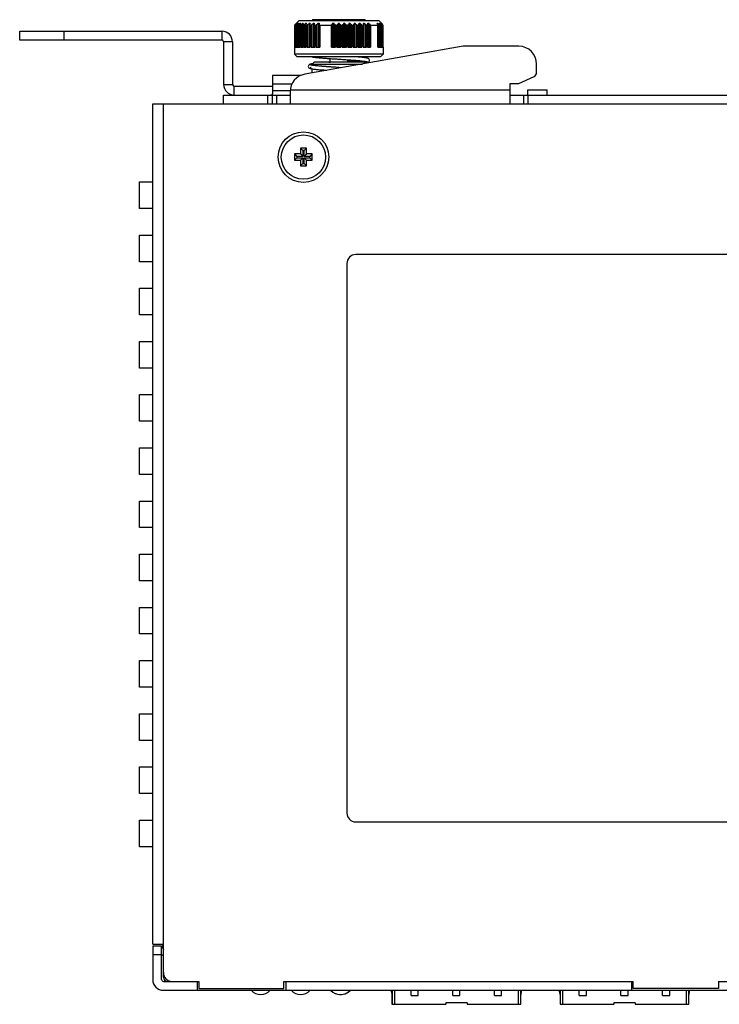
# Model space of a CAD drawing. Extents: x 879 to 1770, y -20 to 610.
# Tile 12 of 24: x 1195 to 1274, y 324 to 435. Entities that reach past the tile are written whole.
import ezdxf

# ---------------------------------------------------------------- set-up
doc = ezdxf.new("R2010")
doc.units = 0
doc.header["$LTSCALE"] = 2
doc.header["$MEASUREMENT"] = 0
for name, color, linetype in [('3105460500_DXF_CONTINU1164', 7, 'CONTINUOUS'), ('3460511900_0DXF_CONTIN1145', 7, 'CONTINUOUS'), ('3991137700_CDXF_CONTIN1141', 7, 'CONTINUOUS'), ('3991137800_BDXF_CONTIN1143', 7, 'CONTINUOUS'), ('3991138000_PDXF_CONTIN1142', 7, 'CONTINUOUS'), ('46-111-501-1DXF_CONTIN1171', 7, 'CONTINUOUS'), ('BACK_PLATE_2DXF_CONTIN1170', 7, 'CONTINUOUS'), ('LA112B-2G-PFDXF_CONTIN1174', 7, 'CONTINUOUS'), ('SNAP_2_DXF_CONTINUOUS_LINE', 7, 'CONTINUOUS')]:
    doc.layers.add(name, color=color, linetype=linetype)

msp = doc.modelspace()

# ---------------------------------------------------------------- linework, layer by layer
at = {"layer": '3105460500_DXF_CONTINU1164', "color": 7, "linetype": 'Continuous'}
for p, q in [((1226.918, 420.373), (1226.918, 419.723)), ((1226.918, 420.373), (1227.186, 420.105)), ((1227.618, 420.373), (1226.918, 420.373)), ((1227.186, 420.105), (1227.186, 419.455)), ((1227.351, 420.105), (1227.186, 420.105)), ((1227.618, 420.373), (1227.351, 420.105)), ((1227.351, 419.455), (1227.351, 420.105)), ((1227.618, 419.723), (1227.618, 420.373)), ((1226.268, 419.723), (1226.268, 419.023)), ((1226.268, 419.723), (1226.536, 419.455)), ((1226.918, 419.723), (1226.268, 419.723)), ((1226.268, 419.023), (1226.536, 419.291)), ((1226.268, 419.023), (1226.918, 419.023)), ((1226.536, 419.455), (1226.536, 419.291)), ((1227.186, 419.455), (1226.536, 419.455)), ((1226.536, 419.291), (1227.186, 419.291)), ((1226.918, 419.723), (1227.186, 419.455)), ((1226.918, 419.023), (1227.186, 419.291)), ((1226.918, 419.023), (1226.918, 418.373)), ((1227.186, 419.291), (1227.186, 418.641)), ((1227.618, 419.723), (1227.351, 419.455)), ((1228.001, 419.455), (1227.351, 419.455)), ((1227.351, 418.641), (1227.351, 419.291)), ((1227.618, 419.023), (1227.351, 419.291)), ((1227.351, 419.291), (1228.001, 419.291)), ((1228.268, 419.723), (1227.618, 419.723)), ((1227.618, 418.373), (1227.618, 419.023)), ((1227.618, 419.023), (1228.268, 419.023)), ((1228.268, 419.723), (1228.001, 419.455)), ((1228.001, 419.291), (1228.001, 419.455)), ((1228.268, 419.023), (1228.001, 419.291)), ((1228.268, 419.023), (1228.268, 419.723)), ((1226.918, 418.373), (1227.186, 418.641)), ((1226.918, 418.373), (1227.618, 418.373)), ((1227.186, 418.641), (1227.351, 418.641)), ((1227.618, 418.373), (1227.351, 418.641))]:
    msp.add_line(p, q, dxfattribs=at)
msp.add_circle((1227.268, 419.373), 2.5, dxfattribs=at)
at = {"layer": '3460511900_0DXF_CONTIN1145', "color": 6, "linetype": 'Continuous'}
for p, q in [((1237.137, 325.373), (1237.273, 324.793)), ((1237.253, 324.878), (1237.253, 323.793)), ((1237.273, 325.373), (1237.273, 323.793)), ((1237.573, 323.793), (1237.573, 325.373)), ((1239.423, 324.793), (1239.423, 325.373)), ((1239.423, 324.793), (1240.223, 324.793)), ((1240.223, 324.793), (1240.223, 325.373)), ((1244.123, 324.793), (1244.123, 325.373)), ((1244.123, 324.793), (1244.923, 324.793)), ((1244.923, 324.793), (1244.923, 325.373)), ((1248.823, 324.793), (1248.823, 325.373)), ((1248.823, 324.793), (1249.623, 324.793)), ((1249.623, 324.793), (1249.623, 325.373)), ((1251.473, 325.373), (1251.473, 323.793)), ((1251.773, 323.793), (1251.773, 325.373)), ((1251.773, 324.793), (1251.91, 325.373)), ((1251.793, 323.793), (1251.793, 324.878)), ((1256.087, 325.373), (1256.223, 324.793)), ((1256.203, 324.878), (1256.203, 323.793)), ((1256.223, 325.373), (1256.223, 323.793)), ((1256.523, 323.793), (1256.523, 325.373)), ((1258.373, 324.793), (1258.373, 325.373)), ((1258.373, 324.793), (1259.173, 324.793)), ((1259.173, 324.793), (1259.173, 325.373)), ((1263.073, 324.793), (1263.073, 325.373)), ((1263.073, 324.793), (1263.873, 324.793)), ((1263.873, 324.793), (1263.873, 325.373)), ((1267.773, 324.793), (1267.773, 325.373)), ((1267.773, 324.793), (1268.573, 324.793)), ((1268.573, 324.793), (1268.573, 325.373)), ((1270.423, 325.373), (1270.423, 323.793)), ((1270.723, 323.793), (1270.723, 325.373)), ((1270.723, 324.793), (1270.86, 325.373)), ((1270.743, 323.793), (1270.743, 324.878)), ((1237.253, 323.793), (1243.323, 323.793)), ((1245.723, 323.943), (1243.323, 323.943)), ((1243.323, 323.943), (1243.323, 323.793)), ((1245.723, 323.943), (1245.723, 323.793)), ((1245.723, 323.793), (1251.793, 323.793)), ((1256.203, 323.793), (1262.273, 323.793)), ((1264.673, 323.943), (1262.273, 323.943)), ((1262.273, 323.943), (1262.273, 323.793)), ((1264.673, 323.943), (1264.673, 323.793)), ((1264.673, 323.793), (1270.743, 323.793))]:
    msp.add_line(p, q, dxfattribs=at)
at = {"layer": '3991137700_CDXF_CONTIN1141', "color": 3, "linetype": 'Continuous'}
for p, q in [((1210.268, 330.573), (1210.268, 425.373)), ((1210.268, 425.373), (1327.068, 425.373)), ((1211.468, 327.373), (1211.468, 425.373)), ((1208.768, 413.573), (1208.768, 416.573)), ((1208.768, 416.573), (1210.268, 416.573)), ((1210.268, 413.573), (1208.768, 413.573)), ((1208.768, 407.573), (1208.768, 410.573)), ((1208.768, 410.573), (1210.268, 410.573)), ((1300.754, 408.373), (1233.168, 408.373)), ((1210.268, 407.573), (1208.768, 407.573)), ((1232.168, 407.373), (1232.168, 345.373)), ((1208.768, 401.573), (1208.768, 404.573)), ((1208.768, 404.573), (1210.268, 404.573)), ((1210.268, 401.573), (1208.768, 401.573)), ((1208.768, 395.573), (1208.768, 398.573)), ((1208.768, 398.573), (1210.268, 398.573)), ((1210.268, 395.573), (1208.768, 395.573)), ((1208.768, 389.573), (1208.768, 392.573)), ((1208.768, 392.573), (1210.268, 392.573)), ((1210.268, 389.573), (1208.768, 389.573)), ((1208.768, 383.573), (1208.768, 386.573)), ((1208.768, 386.573), (1210.268, 386.573)), ((1210.268, 383.573), (1208.768, 383.573)), ((1208.768, 377.573), (1208.768, 380.573)), ((1208.768, 380.573), (1210.268, 380.573)), ((1210.268, 377.573), (1208.768, 377.573)), ((1208.768, 371.573), (1208.768, 374.573)), ((1208.768, 374.573), (1210.268, 374.573)), ((1210.268, 371.573), (1208.768, 371.573)), ((1208.768, 365.573), (1208.768, 368.573)), ((1208.768, 368.573), (1210.268, 368.573)), ((1210.268, 365.573), (1208.768, 365.573)), ((1208.768, 359.573), (1208.768, 362.573)), ((1208.768, 362.573), (1210.268, 362.573)), ((1210.268, 359.573), (1208.768, 359.573)), ((1208.768, 353.573), (1208.768, 356.573)), ((1208.768, 356.573), (1210.268, 356.573)), ((1210.268, 353.573), (1208.768, 353.573)), ((1208.768, 347.573), (1208.768, 350.573)), ((1208.768, 350.573), (1210.268, 350.573)), ((1210.268, 347.573), (1208.768, 347.573)), ((1208.768, 341.573), (1208.768, 344.573)), ((1208.768, 344.573), (1210.268, 344.573)), ((1233.168, 344.373), (1305.168, 344.373)), ((1210.268, 341.573), (1208.768, 341.573)), ((1210.268, 330.573), (1211.468, 330.573)), ((1212.468, 326.373), (1215.468, 326.373)), ((1215.468, 326.373), (1215.468, 325.573)), ((1215.468, 325.573), (1225.068, 325.573)), ((1225.068, 326.373), (1264.468, 326.373)), ((1225.068, 325.573), (1225.068, 326.373)), ((1264.468, 325.573), (1264.468, 326.373)), ((1274.068, 325.573), (1264.468, 325.573)), ((1274.068, 326.373), (1313.468, 326.373)), ((1274.068, 326.373), (1274.068, 325.573))]:
    msp.add_line(p, q, dxfattribs=at)
msp.add_circle((1227.268, 419.373), 2.85, dxfattribs=at)
for centre, start, end in [((1233.168, 407.373), 90, 180), ((1233.168, 345.373), 180, 270), ((1212.468, 327.373), 180, 270)]:
    msp.add_arc(centre, 1, start, end, dxfattribs=at)
at = {"layer": '3991137800_BDXF_CONTIN1143', "color": 3, "linetype": 'Continuous'}
msp.add_line((1211.468, 326.873), (1211.468, 327.373), dxfattribs=at)
msp.add_arc((1211.968, 326.873), 0.5, 180, 270, dxfattribs=at)
at = {"layer": '3991138000_PDXF_CONTIN1142', "color": 7, "linetype": 'Continuous'}
for p, q in [((1210.268, 330.373), (1210.268, 326.573)), ((1210.268, 330.373), (1211.268, 330.373)), ((1211.268, 326.573), (1211.268, 330.373)), ((1211.282, 330.344), (1211.468, 329.957)), ((1211.468, 330.06), (1211.343, 330.373)), ((1211.268, 329.373), (1210.268, 329.373)), ((1211.468, 326.373), (1215.268, 326.373)), ((1215.268, 326.373), (1215.268, 325.373)), ((1225.268, 326.373), (1264.268, 326.373)), ((1225.268, 326.373), (1225.268, 325.373)), ((1264.268, 326.373), (1264.268, 325.373)), ((1211.468, 325.373), (1327.068, 325.373))]:
    msp.add_line(p, q, dxfattribs=at)
for centre, radius, start, end in [((1211.345, 338.218), 7.854, 269.44451, 269.75801), ((1211.268, 330.559), 0.2, 279.28592, 329.38456), ((1211.468, 329.173), 0.2, 98.21321, 152.64802), ((1211.268, 330.559), 1.2, 278.21321, 279.60263), ((1211.468, 326.573), 1.2, 180, 270), ((1211.468, 326.573), 0.2, 180, 270)]:
    msp.add_arc(centre, radius, start, end, dxfattribs=at)
at = {"layer": '46-111-501-1DXF_CONTIN1171', "color": 6, "linetype": 'Continuous'}
for p, q in [((1226.768, 434.773), (1226.268, 434.273)), ((1226.398, 434.346), (1226.427, 434.373)), ((1226.398, 431.773), (1226.398, 434.346)), ((1226.535, 434.473), (1226.535, 434.442)), ((1226.535, 434.473), (1226.562, 434.473)), ((1226.544, 431.773), (1226.544, 434.345)), ((1226.69, 434.473), (1226.69, 434.437)), ((1226.69, 434.473), (1226.717, 434.473)), ((1226.757, 431.773), (1226.757, 434.345)), ((1226.768, 434.773), (1235.768, 434.773)), ((1226.907, 434.473), (1226.907, 434.414)), ((1226.907, 434.473), (1226.944, 434.473)), ((1227.041, 431.773), (1227.041, 434.345)), ((1227.193, 434.473), (1227.193, 434.379)), ((1227.193, 434.473), (1227.239, 434.473)), ((1227.391, 431.773), (1227.391, 434.345)), ((1227.543, 434.473), (1227.543, 431.773)), ((1227.543, 434.473), (1227.597, 434.473)), ((1227.803, 431.773), (1227.803, 434.345)), ((1227.952, 434.473), (1227.952, 431.773)), ((1227.952, 434.473), (1228.014, 434.473)), ((1227.986, 434.324), (1227.988, 434.345)), ((1227.986, 431.773), (1227.986, 434.325)), ((1227.988, 434.325), (1227.988, 431.773)), ((1228.27, 431.773), (1228.27, 434.345)), ((1234.168, 434.873), (1228.368, 434.873)), ((1228.413, 434.473), (1228.413, 431.773)), ((1228.413, 434.473), (1228.482, 434.473)), ((1228.482, 434.473), (1228.475, 434.345)), ((1228.475, 434.345), (1228.475, 431.773)), ((1228.475, 434.339), (1228.475, 434.345)), ((1228.784, 431.773), (1228.784, 434.345)), ((1228.919, 434.473), (1228.919, 431.773)), ((1228.919, 434.473), (1229.044, 434.473)), ((1229.044, 431.773), (1229.044, 434.473)), ((1229.044, 434.473), (1229.057, 434.346)), ((1229.057, 434.346), (1229.057, 431.773)), ((1230.47, 431.773), (1230.47, 434.346)), ((1230.567, 434.473), (1230.567, 431.773)), ((1230.567, 434.473), (1230.709, 434.473)), ((1230.709, 431.773), (1230.709, 434.473)), ((1230.777, 434.345), (1230.777, 431.773)), ((1231.142, 431.773), (1231.142, 434.345)), ((1231.226, 434.473), (1231.226, 431.773)), ((1231.226, 434.473), (1231.311, 434.473)), ((1231.311, 431.773), (1231.311, 434.473)), ((1231.395, 434.345), (1231.395, 431.773)), ((1231.76, 431.773), (1231.76, 434.345)), ((1231.828, 434.473), (1231.828, 431.773)), ((1231.828, 434.473), (1231.912, 434.473)), ((1231.912, 431.773), (1231.912, 434.473)), ((1232.012, 434.345), (1232.012, 431.773)), ((1232.371, 431.773), (1232.371, 434.345)), ((1232.421, 434.473), (1232.421, 431.773)), ((1232.421, 434.473), (1232.503, 434.473)), ((1232.503, 431.773), (1232.503, 434.473)), ((1232.617, 434.345), (1232.617, 431.773)), ((1232.964, 431.773), (1232.964, 434.345)), ((1232.996, 434.473), (1232.996, 431.773)), ((1232.996, 434.473), (1233.075, 434.473)), ((1233.075, 431.773), (1233.075, 434.473)), ((1233.2, 434.345), (1233.2, 431.773)), ((1233.531, 434.345), (1233.543, 434.473)), ((1233.531, 431.773), (1233.531, 434.345)), ((1233.543, 434.473), (1233.543, 431.773)), ((1233.543, 434.473), (1233.618, 434.473)), ((1233.618, 431.773), (1233.618, 434.473)), ((1233.753, 434.345), (1233.753, 431.773)), ((1234.055, 434.473), (1234.124, 434.473)), ((1234.062, 434.345), (1234.055, 434.473)), ((1234.062, 431.773), (1234.062, 434.345)), ((1234.124, 431.773), (1234.124, 434.473)), ((1234.267, 434.345), (1234.267, 431.773)), ((1234.523, 434.473), (1234.627, 434.473)), ((1234.551, 431.773), (1234.551, 434.325)), ((1234.627, 431.773), (1234.627, 434.473)), ((1234.772, 434.346), (1234.772, 431.773)), ((1235.568, 434.473), (1235.63, 434.473)), ((1235.63, 434.372), (1235.63, 434.473)), ((1235.768, 434.773), (1236.166, 434.375)), ((1235.78, 434.345), (1235.78, 431.773)), ((1235.82, 434.473), (1235.847, 434.473)), ((1235.847, 434.437), (1235.847, 434.473)), ((1235.975, 434.473), (1235.991, 434.473)), ((1235.991, 434.454), (1235.991, 434.473)), ((1235.993, 434.345), (1235.993, 431.773)), ((1236.061, 434.468), (1236.061, 434.473)), ((1236.061, 434.473), (1236.095, 434.44)), ((1236.106, 434.368), (1236.132, 434.345)), ((1236.132, 434.345), (1236.132, 431.773)), ((1236.164, 434.373), (1236.164, 434.359)), ((1236.164, 434.373), (1236.168, 434.373)), ((1236.168, 434.354), (1236.168, 434.373)), ((1236.178, 434.345), (1236.168, 434.354)), ((1226.268, 434.273), (1226.268, 430.973)), ((1226.268, 434.273), (1226.307, 434.273)), ((1226.307, 431.773), (1226.307, 434.273)), ((1226.408, 434.277), (1226.408, 434.279)), ((1226.408, 431.773), (1226.408, 434.278)), ((1226.41, 434.273), (1226.408, 434.277)), ((1226.41, 434.273), (1226.41, 431.773)), ((1226.41, 434.273), (1226.449, 434.273)), ((1226.449, 431.773), (1226.449, 434.273)), ((1226.59, 431.773), (1226.59, 434.273)), ((1226.597, 434.273), (1226.597, 431.773)), ((1226.597, 434.273), (1226.653, 434.273)), ((1226.653, 431.773), (1226.653, 434.273)), ((1226.843, 431.773), (1226.843, 434.291)), ((1226.857, 434.273), (1226.857, 431.773)), ((1226.857, 434.273), (1226.931, 434.273)), ((1226.931, 431.773), (1226.931, 434.273)), ((1227.164, 431.773), (1227.164, 434.301)), ((1227.186, 434.273), (1227.186, 431.773)), ((1227.186, 434.273), (1227.277, 434.273)), ((1227.277, 431.773), (1227.277, 434.273)), ((1227.547, 431.773), (1227.547, 434.312)), ((1227.553, 434.312), (1227.553, 431.773)), ((1227.581, 434.273), (1227.581, 431.773)), ((1227.581, 434.273), (1227.686, 434.273)), ((1227.686, 431.773), (1227.686, 434.273)), ((1228.033, 434.273), (1228.033, 431.773)), ((1228.033, 434.273), (1228.151, 434.273)), ((1228.151, 431.773), (1228.151, 434.273)), ((1228.536, 434.273), (1228.536, 431.773)), ((1228.536, 434.273), (1228.666, 434.273)), ((1228.666, 431.773), (1228.666, 434.273)), ((1229.135, 434.273), (1229.135, 431.773)), ((1229.135, 434.273), (1230.435, 434.273)), ((1230.435, 431.773), (1230.435, 434.273)), ((1230.891, 434.273), (1230.891, 431.773)), ((1230.891, 434.273), (1231.044, 434.273)), ((1231.044, 431.773), (1231.044, 434.273)), ((1231.493, 434.273), (1231.493, 431.773)), ((1231.493, 434.273), (1231.646, 434.273)), ((1231.646, 431.773), (1231.646, 434.273)), ((1232.117, 434.273), (1232.117, 431.773)), ((1232.117, 434.273), (1232.268, 434.273)), ((1232.268, 431.773), (1232.268, 434.273)), ((1232.728, 434.273), (1232.728, 431.773)), ((1232.728, 434.273), (1232.874, 434.273)), ((1232.874, 431.773), (1232.874, 434.273)), ((1233.316, 434.273), (1233.316, 431.773)), ((1233.316, 434.273), (1233.455, 434.273)), ((1233.455, 431.773), (1233.455, 434.273)), ((1233.871, 434.273), (1233.871, 431.773)), ((1233.871, 434.273), (1234.001, 434.273)), ((1234.001, 431.773), (1234.001, 434.273)), ((1234.386, 434.273), (1234.386, 431.773)), ((1234.386, 434.273), (1234.504, 434.273)), ((1234.504, 431.773), (1234.504, 434.273)), ((1234.84, 434.273), (1234.84, 431.773)), ((1234.84, 434.273), (1235.653, 434.273)), ((1235.653, 431.773), (1235.653, 434.273)), ((1235.667, 431.773), (1235.667, 434.291)), ((1235.883, 434.273), (1235.883, 431.773)), ((1235.883, 434.273), (1235.94, 434.273)), ((1235.94, 431.773), (1235.94, 434.273)), ((1235.947, 431.773), (1235.947, 434.273)), ((1236.088, 434.273), (1236.088, 431.773)), ((1236.088, 434.273), (1236.127, 434.273)), ((1236.124, 434.29), (1236.126, 434.287)), ((1236.127, 431.773), (1236.127, 434.273)), ((1236.129, 431.773), (1236.129, 434.273)), ((1236.217, 434.273), (1236.217, 431.773)), ((1236.217, 434.273), (1236.237, 434.273)), ((1236.237, 434.274), (1236.237, 434.273)), ((1236.237, 431.773), (1236.237, 434.274)), ((1226.307, 431.773), (1226.41, 431.773)), ((1226.449, 431.773), (1226.597, 431.773)), ((1226.653, 431.773), (1226.857, 431.773)), ((1226.931, 431.773), (1227.186, 431.773)), ((1227.277, 431.773), (1227.581, 431.773)), ((1227.686, 431.773), (1228.033, 431.773)), ((1228.151, 431.773), (1228.536, 431.773)), ((1228.666, 431.773), (1229.135, 431.773)), ((1230.435, 431.773), (1230.891, 431.773)), ((1231.044, 431.773), (1231.493, 431.773)), ((1231.646, 431.773), (1232.117, 431.773)), ((1232.268, 431.773), (1232.728, 431.773)), ((1232.874, 431.773), (1233.316, 431.773)), ((1233.455, 431.773), (1233.871, 431.773)), ((1234.001, 431.773), (1234.386, 431.773)), ((1234.504, 431.773), (1234.84, 431.773)), ((1235.653, 431.773), (1235.883, 431.773)), ((1235.94, 431.773), (1236.088, 431.773)), ((1236.127, 431.773), (1236.217, 431.773)), ((1236.237, 431.773), (1236.268, 431.773)), ((1236.268, 431.773), (1236.268, 430.973)), ((1226.568, 430.673), (1226.268, 430.973)), ((1236.268, 430.973), (1226.268, 430.973)), ((1235.968, 430.673), (1226.568, 430.673)), ((1228.265, 429.895), (1228.296, 429.9)), ((1228.468, 430.073), (1228.268, 429.873)), ((1234.068, 430.073), (1228.468, 430.073)), ((1230.268, 430.082), (1230.136, 430.073)), ((1230.139, 430.073), (1230.268, 430.082)), ((1230.268, 430.073), (1230.268, 430.488)), ((1232.268, 430.073), (1232.268, 430.354)), ((1232.542, 430.236), (1232.268, 430.216)), ((1234.068, 430.073), (1234.217, 429.924)), ((1235.968, 430.673), (1236.268, 430.973)), ((1228.268, 429.73), (1228.268, 429.873)), ((1228.268, 429.873), (1233.926, 429.873)), ((1228.268, 428.875), (1228.268, 429.325)), ((1231.566, 429.457), (1230.843, 429.505)), ((1231.566, 429.457), (1231.274, 429.476))]:
    msp.add_line(p, q, dxfattribs=at)
for points in [[(1228.3, 429.905), (1228.24, 429.895), (1228.169, 429.882), (1228.107, 429.869), (1228.054, 429.855), (1228.006, 429.84), (1227.962, 429.822), (1227.916, 429.795), (1227.868, 429.75), (1227.83, 429.681), (1227.819, 429.595), (1227.843, 429.512), (1227.887, 429.454), (1227.933, 429.419), (1227.975, 429.397), (1228.017, 429.381), (1228.062, 429.367), (1228.112, 429.355), (1228.17, 429.343), (1228.235, 429.331), (1228.308, 429.319), (1228.392, 429.307), (1228.485, 429.295), (1228.589, 429.282), (1228.703, 429.27), (1228.829, 429.257), (1228.966, 429.244), (1229.115, 429.23), (1229.276, 429.217), (1229.449, 429.203), (1229.634, 429.188), (1229.922, 429.167)], [(1228.254, 430.673), (1228.257, 430.673), (1228.338, 430.66), (1228.429, 430.647), (1228.531, 430.635), (1228.644, 430.622), (1228.768, 430.608), (1228.906, 430.595), (1229.056, 430.581), (1229.22, 430.567), (1229.399, 430.552), (1229.59, 430.537), (1229.795, 430.522), (1230.01, 430.506), (1230.237, 430.49), (1230.475, 430.474), (1230.728, 430.457), (1231.7, 430.393)], [(1231.7, 430.393), (1232.143, 430.363), (1232.348, 430.349), (1232.545, 430.335), (1232.734, 430.321), (1232.913, 430.307), (1233.082, 430.294), (1233.241, 430.281), (1233.389, 430.269), (1233.525, 430.256), (1233.651, 430.244), (1233.766, 430.233), (1233.871, 430.221), (1233.967, 430.21), (1234.053, 430.2), (1234.13, 430.189), (1234.198, 430.179), (1234.257, 430.169), (1234.306, 430.159), (1234.346, 430.151), (1234.375, 430.143), (1234.394, 430.137), (1234.4, 430.135)], [(1233.192, 430.285), (1233.069, 430.275), (1232.904, 430.262), (1232.729, 430.249), (1232.542, 430.236)], [(1234.16, 429.982), (1234.17, 429.983), (1234.253, 429.995), (1234.325, 430.008), (1234.389, 430.02), (1234.445, 430.032), (1234.494, 430.045), (1234.538, 430.06), (1234.581, 430.079), (1234.625, 430.106), (1234.671, 430.151), (1234.709, 430.222), (1234.717, 430.31), (1234.69, 430.391), (1234.645, 430.448), (1234.599, 430.482), (1234.555, 430.503), (1234.511, 430.52), (1234.463, 430.534), (1234.408, 430.547), (1234.345, 430.559), (1234.273, 430.572), (1234.191, 430.584), (1234.1, 430.597), (1233.997, 430.61), (1233.884, 430.623), (1233.758, 430.636), (1233.62, 430.649), (1233.468, 430.663), (1233.353, 430.673)], [(1230.843, 429.505), (1230.404, 429.534), (1230.201, 429.548), (1230.007, 429.562), (1229.824, 429.575), (1229.651, 429.588), (1229.488, 429.601), (1229.335, 429.613), (1229.191, 429.625), (1229.057, 429.637), (1228.933, 429.649), (1228.818, 429.66), (1228.712, 429.671), (1228.615, 429.682), (1228.528, 429.692), (1228.449, 429.703), (1228.379, 429.713), (1228.317, 429.723), (1228.264, 429.732), (1228.22, 429.741), (1228.184, 429.749), (1228.157, 429.756), (1228.141, 429.761), (1228.136, 429.763)]]:
    msp.add_lwpolyline(points, dxfattribs=at)
for centre, radius, start, end in [((1251.335, 407.402), 36.714, 132.49207, 132.72279), ((1250.74, 413.857), 31.775, 139.54621, 139.8497), ((1250.485, 407.12), 36.254, 131.02003, 131.32816), ((1251.698, 415.954), 31.097, 143.45022, 143.74406), ((1250.794, 406.27), 36.959, 130.26263, 130.56956), ((1253.701, 417.931), 31.458, 148.27417, 148.54863), ((1251.12, 405.921), 37.252, 129.96432, 130.27072), ((1257.75, 419.663), 33.916, 154.10736, 154.34816), ((1251.45, 406.096), 37.105, 130.11315, 130.41981), ((1266.539, 421.041), 41.193, 160.96861, 161.15737), ((1251.781, 406.784), 36.531, 130.71507, 131.02275), ((1290.793, 421.978), 64.01, 168.74368, 168.86081), ((1228.368, 434.773), 0.1, 90, 180), ((1252.131, 407.94), 35.588, 131.79419, 132.10334), ((1252.535, 409.494), 34.375, 133.39369, 133.70423), ((1256.28, 414.575), 32.512, 142.26488, 142.54708), ((1201.776, 419.12), 32.755, 27.69856, 27.95245), ((1256.946, 417.486), 30.823, 146.55596, 146.84144), ((1205.298, 417.293), 31.174, 33.16016, 33.44244), ((1260.427, 419.296), 32.377, 152.04607, 152.30292), ((1207.277, 415.262), 31.241, 37.64999, 37.94793), ((1267.282, 420.79), 37.451, 158.56968, 158.78049), ((1208.465, 413.153), 32.13, 41.26479, 41.57002), ((1283.774, 421.873), 52.318, 166.06384, 166.20863), ((1209.225, 411.1), 33.393, 44.11379, 44.42135), ((1209.752, 409.231), 34.738, 46.2974, 46.60468), ((1233.957, 434.339), 0.105, 0.00054, 2.87034), ((1210.157, 407.664), 35.96, 47.89826, 48.20421), ((1234.168, 434.773), 0.1, 0, 90), ((1172.51, 422.13), 63.23, 11.13847, 11.25704), ((1209.294, 405.265), 38.663, 48.77832, 49.06447), ((1207.61, 417.321), 32.8, 31.27008, 31.52975), ((1211.495, 405.978), 37.342, 49.43201, 49.73579), ((1211.115, 416.158), 30.753, 36.25429, 36.55142), ((1211.804, 406.836), 36.631, 48.67342, 48.97839), ((1212.059, 414.079), 31.431, 40.14864, 40.45545), ((1212.197, 408.294), 35.376, 47.48077, 47.73216), ((1212.484, 412.064), 32.524, 43.26364, 43.55164), ((1212.634, 410.207), 33.729, 45.76432, 45.92748), ((1237.242, 435.541), 1.632, 227.15891, 228.68228), ((1227.142, 505.494), 75.452, 273.89559, 274.59886), ((1234.687, 431.598), 1.486, 258.35531, 258.91039), ((1228.231, 430.177), 0.436, 257.14948, 259.09969)]:
    msp.add_arc(centre, radius, start, end, dxfattribs=at)
for points, knots in [([(1226.398, 434.346), (1226.386, 434.336), (1226.366, 434.317), (1226.338, 434.293), (1226.32, 434.281), (1226.311, 434.273), (1226.307, 434.273)], [0, 0, 0, 0, 0.04784485, 0.08391732, 0.1071771, 0.11703938, 0.11703938, 0.11703938, 0.11703938]), ([(1226.412, 434.289), (1226.412, 434.291), (1226.418, 434.299), (1226.431, 434.319), (1226.445, 434.335), (1226.453, 434.345)], [0, 0, 0, 0, 0.004261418, 0.030868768, 0.068954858, 0.068954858, 0.068954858, 0.068954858]), ([(1226.544, 434.345), (1226.531, 434.333), (1226.508, 434.314), (1226.476, 434.29), (1226.457, 434.277), (1226.449, 434.273)], [0, 0, 0, 0, 0.05092122, 0.0912116, 0.11913602, 0.11913602, 0.11913602, 0.11913602]), ([(1226.589, 434.282), (1226.589, 434.286), (1226.593, 434.297), (1226.603, 434.319), (1226.615, 434.335), (1226.622, 434.345)], [0, 0, 0, 0, 0.010787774, 0.035219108, 0.070954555, 0.070954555, 0.070954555, 0.070954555]), ([(1226.757, 434.345), (1226.743, 434.333), (1226.719, 434.313), (1226.685, 434.289), (1226.663, 434.277), (1226.653, 434.273)], [0, 0, 0, 0, 0.05216829, 0.09475792, 0.12592732, 0.12592732, 0.12592732, 0.12592732]), ([(1226.843, 434.29), (1226.843, 434.291), (1226.843, 434.3), (1226.85, 434.319), (1226.859, 434.335), (1226.865, 434.345)], [0, 0, 0, 0, 0.002885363, 0.025728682, 0.059274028, 0.059274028, 0.059274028, 0.059274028]), ([(1227.041, 434.345), (1227.027, 434.333), (1227.002, 434.313), (1226.965, 434.289), (1226.942, 434.277), (1226.931, 434.273)], [0, 0, 0, 0, 0.05293426, 0.0974187, 0.13153746, 0.13153746, 0.13153746, 0.13153746]), ([(1227.164, 434.3), (1227.164, 434.305), (1227.166, 434.32), (1227.172, 434.335), (1227.177, 434.345)], [0, 0, 0, 0, 0.015444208, 0.047144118, 0.047144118, 0.047144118, 0.047144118]), ([(1227.391, 434.345), (1227.378, 434.333), (1227.352, 434.312), (1227.314, 434.288), (1227.289, 434.277), (1227.277, 434.273)], [0, 0, 0, 0, 0.05319241, 0.09910436, 0.1357834, 0.1357834, 0.1357834, 0.1357834]), ([(1227.547, 434.311), (1227.547, 434.313), (1227.547, 434.324), (1227.55, 434.335), (1227.553, 434.345)], [0, 0, 0, 0, 0.003690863, 0.034077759, 0.034077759, 0.034077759, 0.034077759]), ([(1227.803, 434.345), (1227.79, 434.333), (1227.764, 434.312), (1227.725, 434.288), (1227.698, 434.277), (1227.686, 434.273)], [0, 0, 0, 0, 0.05293388, 0.09976228, 0.13854278, 0.13854278, 0.13854278, 0.13854278]), ([(1228.033, 434.273), (1228.025, 434.274), (1228.01, 434.277), (1227.993, 434.292), (1227.987, 434.31), (1227.986, 434.321), (1227.986, 434.324)], [0, 0, 0, 0, 0.022804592, 0.044053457, 0.067436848, 0.076946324, 0.076946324, 0.076946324, 0.076946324]), ([(1228.27, 434.345), (1228.257, 434.333), (1228.231, 434.312), (1228.191, 434.288), (1228.164, 434.277), (1228.151, 434.273)], [0, 0, 0, 0, 0.0521674, 0.09937455, 0.13974591, 0.13974591, 0.13974591, 0.13974591]), ([(1228.536, 434.273), (1228.527, 434.274), (1228.511, 434.277), (1228.489, 434.292), (1228.477, 434.314), (1228.475, 434.331), (1228.475, 434.339)], [0, 0, 0, 0, 0.02586014, 0.05020672, 0.07544067, 0.10004643, 0.10004643, 0.10004643, 0.10004643]), ([(1228.784, 434.345), (1228.772, 434.333), (1228.747, 434.311), (1228.707, 434.287), (1228.679, 434.277), (1228.666, 434.273)], [0, 0, 0, 0, 0.05091981, 0.09795714, 0.13937212, 0.13937212, 0.13937212, 0.13937212]), ([(1229.135, 434.273), (1229.125, 434.274), (1229.106, 434.277), (1229.081, 434.292), (1229.063, 434.316), (1229.058, 434.336), (1229.057, 434.346)], [0, 0, 0, 0, 0.02910126, 0.05708149, 0.08524964, 0.11671107, 0.11671107, 0.11671107, 0.11671107]), ([(1230.47, 434.346), (1230.468, 434.337), (1230.463, 434.32), (1230.451, 434.295), (1230.441, 434.28), (1230.435, 434.273)], [0, 0, 0, 0, 0.026875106, 0.054182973, 0.081432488, 0.081432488, 0.081432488, 0.081432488]), ([(1230.891, 434.273), (1230.88, 434.274), (1230.857, 434.278), (1230.825, 434.292), (1230.797, 434.314), (1230.783, 434.334), (1230.777, 434.345)], [0, 0, 0, 0, 0.03392122, 0.06883335, 0.10413788, 0.14075763, 0.14075763, 0.14075763, 0.14075763]), ([(1231.142, 434.345), (1231.134, 434.333), (1231.116, 434.311), (1231.083, 434.286), (1231.057, 434.276), (1231.044, 434.273)], [0, 0, 0, 0, 0.04234527, 0.08355479, 0.12340154, 0.12340154, 0.12340154, 0.12340154]), ([(1231.493, 434.273), (1231.48, 434.276), (1231.454, 434.286), (1231.421, 434.311), (1231.403, 434.333), (1231.395, 434.345)], [0, 0, 0, 0, 0.03977911, 0.08090408, 0.12340142, 0.12340142, 0.12340142, 0.12340142]), ([(1231.76, 434.345), (1231.754, 434.334), (1231.74, 434.314), (1231.712, 434.292), (1231.68, 434.278), (1231.657, 434.274), (1231.646, 434.273)], [0, 0, 0, 0, 0.03651781, 0.07193391, 0.10716428, 0.14075736, 0.14075736, 0.14075736, 0.14075736]), ([(1232.117, 434.273), (1232.104, 434.276), (1232.077, 434.286), (1232.041, 434.311), (1232.021, 434.333), (1232.012, 434.345)], [0, 0, 0, 0, 0.04102495, 0.08429773, 0.12930798, 0.12930798, 0.12930798, 0.12930798]), ([(1232.371, 434.345), (1232.367, 434.334), (1232.355, 434.314), (1232.33, 434.291), (1232.3, 434.278), (1232.278, 434.274), (1232.268, 434.273)], [0, 0, 0, 0, 0.03425318, 0.06714277, 0.10020626, 0.13250935, 0.13250935, 0.13250935, 0.13250935]), ([(1232.728, 434.273), (1232.714, 434.276), (1232.687, 434.287), (1232.649, 434.311), (1232.627, 434.333), (1232.617, 434.345)], [0, 0, 0, 0, 0.04170833, 0.08669847, 0.13405144, 0.13405144, 0.13405144, 0.13405144]), ([(1232.964, 434.345), (1232.962, 434.334), (1232.953, 434.315), (1232.932, 434.291), (1232.904, 434.277), (1232.884, 434.274), (1232.874, 434.273)], [0, 0, 0, 0, 0.03226118, 0.06251291, 0.09302196, 0.12354438, 0.12354438, 0.12354438, 0.12354438]), ([(1233.316, 434.273), (1233.302, 434.276), (1233.274, 434.287), (1233.235, 434.311), (1233.211, 434.333), (1233.2, 434.345)], [0, 0, 0, 0, 0.04181435, 0.08803644, 0.13744865, 0.13744865, 0.13744865, 0.13744865]), ([(1233.531, 434.345), (1233.53, 434.335), (1233.525, 434.315), (1233.507, 434.291), (1233.483, 434.277), (1233.464, 434.274), (1233.455, 434.273)], [0, 0, 0, 0, 0.03073084, 0.05839118, 0.08603542, 0.11431811, 0.11431811, 0.11431811, 0.11431811]), ([(1233.871, 434.273), (1233.858, 434.277), (1233.83, 434.287), (1233.79, 434.311), (1233.765, 434.333), (1233.753, 434.345)], [0, 0, 0, 0, 0.04134074, 0.08827228, 0.13937218, 0.13937218, 0.13937218, 0.13937218]), ([(1234.001, 434.273), (1234.005, 434.273), (1234.014, 434.275), (1234.027, 434.279), (1234.038, 434.285), (1234.048, 434.295), (1234.056, 434.307), (1234.061, 434.322), (1234.062, 434.333), (1234.062, 434.339)], [0, 0, 0, 0, 0.013825, 0.02695371, 0.03979863, 0.05286266, 0.06683713, 0.08244457, 0.10058272, 0.10058272, 0.10058272, 0.10058272]), ([(1234.386, 434.273), (1234.373, 434.277), (1234.346, 434.288), (1234.306, 434.312), (1234.28, 434.333), (1234.267, 434.345)], [0, 0, 0, 0, 0.04029781, 0.08739569, 0.13974599, 0.13974599, 0.13974599, 0.13974599]), ([(1234.551, 434.325), (1234.551, 434.315), (1234.548, 434.297), (1234.529, 434.278), (1234.512, 434.274), (1234.504, 434.273)], [0, 0, 0, 0, 0.0278285, 0.051796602, 0.076886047, 0.076886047, 0.076886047, 0.076886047]), ([(1234.548, 434.345), (1234.549, 434.342), (1234.55, 434.338), (1234.55, 434.331), (1234.551, 434.327), (1234.551, 434.325)], [0, 0, 0, 0, 0.007117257, 0.013852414, 0.020229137, 0.020229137, 0.020229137, 0.020229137]), ([(1234.84, 434.273), (1234.832, 434.28), (1234.816, 434.295), (1234.793, 434.32), (1234.779, 434.337), (1234.772, 434.346)], [0, 0, 0, 0, 0.03272465, 0.06587881, 0.10004381, 0.10004381, 0.10004381, 0.10004381]), ([(1235.645, 434.346), (1235.65, 434.339), (1235.657, 434.326), (1235.665, 434.307), (1235.667, 434.296), (1235.667, 434.291)], [0, 0, 0, 0, 0.025343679, 0.045203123, 0.059933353, 0.059933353, 0.059933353, 0.059933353]), ([(1235.883, 434.273), (1235.874, 434.277), (1235.852, 434.289), (1235.818, 434.313), (1235.794, 434.333), (1235.78, 434.345)], [0, 0, 0, 0, 0.0311074, 0.07358436, 0.12592741, 0.12592741, 0.12592741, 0.12592741]), ([(1235.915, 434.345), (1235.921, 434.336), (1235.932, 434.321), (1235.941, 434.304), (1235.944, 434.297)], [0, 0, 0, 0, 0.032356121, 0.055866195, 0.055866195, 0.055866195, 0.055866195]), ([(1236.088, 434.273), (1236.08, 434.277), (1236.061, 434.29), (1236.029, 434.314), (1236.006, 434.333), (1235.993, 434.345)], [0, 0, 0, 0, 0.02786707, 0.06804662, 0.11913608, 0.11913608, 0.11913608, 0.11913608]), ([(1236.084, 434.345), (1236.093, 434.334), (1236.107, 434.317), (1236.12, 434.298), (1236.124, 434.29)], [0, 0, 0, 0, 0.040140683, 0.067520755, 0.067520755, 0.067520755, 0.067520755]), ([(1236.231, 434.284), (1236.229, 434.287), (1236.222, 434.295), (1236.211, 434.308), (1236.196, 434.325), (1236.184, 434.338), (1236.178, 434.345)], [0, 0, 0, 0, 0.011879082, 0.029151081, 0.052008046, 0.080866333, 0.080866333, 0.080866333, 0.080866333]), ([(1226.597, 434.273), (1226.594, 434.274), (1226.59, 434.277), (1226.589, 434.281), (1226.589, 434.282)], [0, 0, 0, 0, 0.008783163, 0.012374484, 0.012374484, 0.012374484, 0.012374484]), ([(1226.857, 434.273), (1226.853, 434.274), (1226.844, 434.278), (1226.843, 434.286), (1226.843, 434.29)], [0, 0, 0, 0, 0.012228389, 0.023767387, 0.023767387, 0.023767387, 0.023767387]), ([(1227.186, 434.273), (1227.181, 434.274), (1227.17, 434.277), (1227.164, 434.29), (1227.164, 434.297), (1227.164, 434.3)], [0, 0, 0, 0, 0.015875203, 0.031729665, 0.038495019, 0.038495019, 0.038495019, 0.038495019]), ([(1227.581, 434.273), (1227.574, 434.274), (1227.561, 434.277), (1227.549, 434.292), (1227.547, 434.305), (1227.547, 434.311)], [0, 0, 0, 0, 0.019446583, 0.037757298, 0.056405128, 0.056405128, 0.056405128, 0.056405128]), ([(1235.667, 434.291), (1235.667, 434.288), (1235.666, 434.282), (1235.661, 434.275), (1235.655, 434.273), (1235.653, 434.273)], [0, 0, 0, 0, 0.009391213, 0.017112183, 0.025356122, 0.025356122, 0.025356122, 0.025356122]), ([(1235.947, 434.282), (1235.947, 434.281), (1235.947, 434.278), (1235.944, 434.274), (1235.942, 434.273), (1235.94, 434.273)], [0, 0, 0, 0, 0.004760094, 0.008665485, 0.012777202, 0.012777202, 0.012777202, 0.012777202]), ([(1236.129, 434.277), (1236.129, 434.276), (1236.129, 434.275), (1236.128, 434.274), (1236.127, 434.273), (1236.127, 434.273)], [0, 0, 0, 0, 0.0018640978, 0.0034041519, 0.004953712, 0.004953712, 0.004953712, 0.004953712]), ([(1236.217, 434.273), (1236.21, 434.277), (1236.194, 434.29), (1236.176, 434.305), (1236.165, 434.314), (1236.164, 434.316)], [0, 0, 0, 0, 0.024460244, 0.062023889, 0.068028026, 0.068028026, 0.068028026, 0.068028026]), ([(1236.237, 434.274), (1236.237, 434.275), (1236.235, 434.279), (1236.233, 434.282), (1236.231, 434.284), (1236.231, 434.284)], [0, 0, 0, 0, 0.00384854, 0.011579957, 0.011913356, 0.011913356, 0.011913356, 0.011913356]), ([(1228.134, 429.753), (1228.109, 429.758), (1228.074, 429.769), (1227.995, 429.815), (1228.102, 429.87), (1228.174, 429.88), (1228.243, 429.892), (1228.265, 429.895)], [0, 0, 0, 0, 0.07631648, 0.13228825, 0.19068828, 0.33096959, 0.3960951, 0.3960951, 0.3960951, 0.3960951]), ([(1228.268, 430.673), (1228.35, 430.656), (1228.543, 430.634), (1228.867, 430.598), (1229.259, 430.563), (1229.707, 430.528), (1230.199, 430.493), (1230.717, 430.457), (1231.07, 430.434), (1231.247, 430.423)], [0, 0, 0, 0, 0.2509765, 0.5808971, 0.977879, 1.4314753, 1.9292644, 2.4579277, 2.9901045, 2.9901045, 2.9901045, 2.9901045]), ([(1231.247, 430.423), (1231.251, 430.422), (1231.436, 430.41), (1231.797, 430.386), (1232.322, 430.351), (1232.817, 430.315), (1233.268, 430.28), (1233.663, 430.246), (1233.988, 430.208), (1234.224, 430.182), (1234.346, 430.151), (1234.387, 430.143)], [0, 0, 0, 0, 0.0103156, 0.5560222, 1.0874544, 1.5887996, 2.045407, 2.4446502, 2.7755156, 3.0299254, 3.1539979, 3.1539979, 3.1539979, 3.1539979]), ([(1234.401, 430.14), (1234.412, 430.138), (1234.448, 430.131), (1234.528, 430.12), (1234.49, 430.03), (1234.359, 430.028), (1234.251, 429.998), (1234.172, 429.984), (1234.158, 429.982)], [0, 0, 0, 0, 0.033089, 0.11969832, 0.15816955, 0.2695323, 0.46651272, 0.50943569, 0.50943569, 0.50943569, 0.50943569]), ([(1228.143, 429.474), (1228.117, 429.468), (1228.08, 429.457), (1227.995, 429.415), (1228.094, 429.355), (1228.214, 429.34), (1228.44, 429.298), (1228.733, 429.267), (1229.103, 429.231), (1229.507, 429.198), (1229.787, 429.177), (1229.923, 429.167)], [0, 0, 0, 0, 0.079687, 0.1402389, 0.195389, 0.3318763, 0.5530187, 0.8554283, 1.2292889, 1.6633065, 2.0720413, 2.0720413, 2.0720413, 2.0720413]), ([(1231.274, 429.476), (1231.196, 429.481), (1230.939, 429.498), (1230.51, 429.527), (1229.998, 429.562), (1229.523, 429.597), (1229.097, 429.632), (1228.731, 429.668), (1228.436, 429.699), (1228.251, 429.734), (1228.164, 429.747), (1228.148, 429.75)], [0, 0, 0, 0, 0.2333145, 0.7724394, 1.2904902, 1.7714721, 2.2029943, 2.5732608, 2.872309, 3.0921987, 3.1383142, 3.1383142, 3.1383142, 3.1383142])]:
    msp.add_open_spline(points, degree=3, knots=knots, dxfattribs=at)
for points in [[(1226.408, 434.279), (1226.408, 434.283), (1226.41, 434.286), (1226.412, 434.289)], [(1235.944, 434.297), (1235.946, 434.292), (1235.947, 434.287), (1235.947, 434.282)], [(1236.126, 434.287), (1236.128, 434.284), (1236.129, 434.28), (1236.129, 434.277)]]:
    msp.add_open_spline(points, degree=3, dxfattribs=at)
at = {"layer": 'BACK_PLATE_2DXF_CONTIN1170', "color": 7, "linetype": 'Continuous'}
for p, q in [((1245.268, 431.873), (1227.421, 428.726)), ((1251.568, 431.873), (1245.268, 431.873)), ((1253.568, 428.924), (1253.568, 429.873)), ((1250.568, 425.373), (1250.568, 427.673)), ((1250.568, 427.673), (1251.568, 427.673)), ((1251.568, 427.673), (1253.28, 428.471)), ((1225.768, 426.756), (1225.768, 425.373)), ((1225.78, 426.973), (1250.568, 426.973)), ((1218.268, 425.373), (1218.268, 426.373)), ((1223.268, 425.373), (1223.268, 426.373)), ((1223.768, 425.373), (1223.768, 426.373)), ((1224.268, 425.373), (1224.268, 426.373)), ((1252.068, 426.373), (1252.068, 425.373)), ((1252.568, 426.373), (1252.568, 425.373))]:
    msp.add_line(p, q, dxfattribs=at)
at = {"layer": 'BACK_PLATE_2DXF_CONTIN1170', "color": 3, "linetype": 'Continuous'}
for p, q in [((1223.768, 428.575), (1223.768, 426.494)), ((1226.94, 428.575), (1223.768, 428.575)), ((1225.961, 427.584), (1223.768, 427.584)), ((1223.768, 426.869), (1225.78, 426.869)), ((1252.568, 426.373), (1252.568, 426.973)), ((1252.568, 426.973), (1254.768, 426.973)), ((1254.768, 426.373), (1254.768, 426.973)), ((1218.268, 426.373), (1225.768, 426.373)), ((1250.568, 426.373), (1286.068, 426.373))]:
    msp.add_line(p, q, dxfattribs=at)
at = {"layer": 'BACK_PLATE_2DXF_CONTIN1170', "color": 7, "linetype": 'Continuous'}
for centre, radius, start, end in [((1251.568, 429.873), 2, 0, 90), ((1253.068, 428.924), 0.5, 295, 0), ((1227.768, 426.756), 2, 100, 180)]:
    msp.add_arc(centre, radius, start, end, dxfattribs=at)
at = {"layer": 'BACK_PLATE_2DXF_CONTIN1170', "color": 3, "linetype": 'Continuous'}
msp.add_open_spline([(1223.601, 426.378), (1223.632, 426.381), (1223.686, 426.39), (1223.736, 426.419), (1223.75, 426.437)], degree=3, knots=[0, 0, 0, 0, 0.09475878, 0.16357377, 0.16357377, 0.16357377, 0.16357377], dxfattribs=at)
msp.add_open_spline([(1223.75, 426.437), (1223.762, 426.453), (1223.768, 426.474), (1223.768, 426.494)], degree=3, dxfattribs=at)
at = {"layer": 'LA112B-2G-PFDXF_CONTIN1174', "color": 7, "linetype": 'Continuous'}
for centre, start, end in [((1222.448, 326.343), 222.16841, 317.83159), ((1226.948, 326.343), 222.16841, 317.83159), ((1231.448, 326.343), 222.17223, 317.82777), ((1231.448, 326.343), 247.49469, 317.83159)]:
    msp.add_arc(centre, 1.45, start, end, dxfattribs=at)
at = {"layer": 'SNAP_2_DXF_CONTINUOUS_LINE', "color": 7, "linetype": 'Continuous'}
for p, q in [((1195.268, 432.573), (1195.268, 433.573)), ((1200.268, 432.573), (1200.268, 433.573)), ((1218.068, 433.573), (1218.068, 432.573)), ((1218.068, 432.573), (1195.268, 432.573)), ((1218.268, 432.373), (1218.268, 427.573)), ((1219.268, 432.373), (1218.268, 432.373)), ((1218.268, 427.573), (1219.268, 427.573)), ((1219.468, 426.373), (1219.468, 427.373))]:
    msp.add_line(p, q, dxfattribs=at)
at = {"layer": 'SNAP_2_DXF_CONTINUOUS_LINE', "color": 3, "linetype": 'Continuous'}
for p, q in [((1195.268, 433.573), (1218.068, 433.573)), ((1219.268, 432.373), (1219.268, 427.573)), ((1219.468, 427.373), (1223.768, 427.373))]:
    msp.add_line(p, q, dxfattribs=at)
for centre, radius, start, end in [((1218.068, 432.373), 1.2, 0, 90), ((1219.468, 427.573), 0.2, 180, 270)]:
    msp.add_arc(centre, radius, start, end, dxfattribs=at)
at = {"layer": 'SNAP_2_DXF_CONTINUOUS_LINE', "color": 7, "linetype": 'Continuous'}
for centre, radius, start, end in [((1218.068, 432.373), 0.2, 0, 90), ((1219.468, 427.573), 1.2, 180, 270)]:
    msp.add_arc(centre, radius, start, end, dxfattribs=at)

doc.saveas('drawing.dxf')
